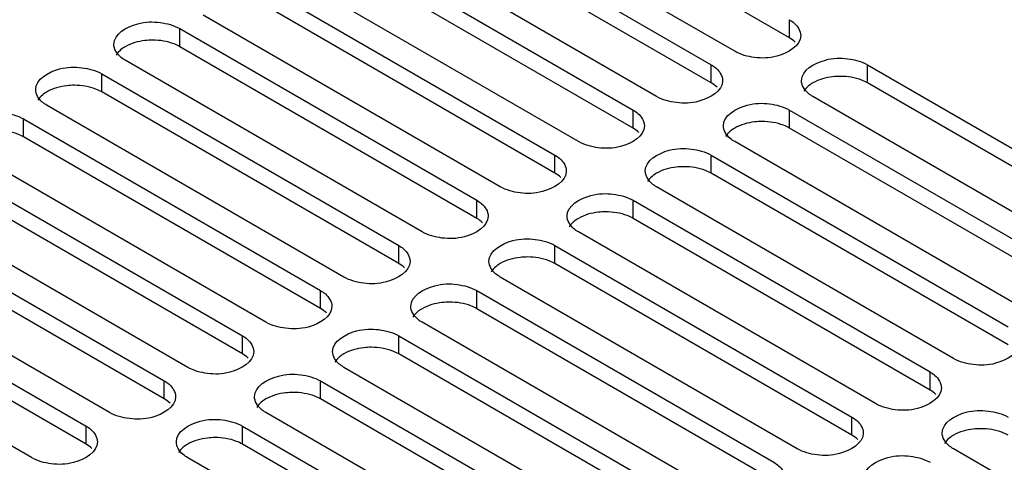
# Model space of a CAD drawing. Header units: millimetres. Extents: x 152 to 1180, y 480 to 1380.
# Tile 19 of 22: x 930 to 1020, y 1279 to 1319. Entities that reach past the tile are written whole.
import ezdxf

# ---------------------------------------------------------------- set-up
doc = ezdxf.new("R2010")
doc.units = ezdxf.units.MM
doc.header["$LTSCALE"] = 120.98314
doc.layers.get('0').update_dxf_attribs({"linetype": 'CONTINUOUS'})

msp = doc.modelspace()

# ---------------------------------------------------------------- linework, layer by layer
at = {"color": 7, "linetype": 'CONTINUOUS'}
for p, q in [((1000.14, 1317.654), (973.269, 1333.175)), ((995.19, 1316.429), (968.32, 1331.951)), ((966.199, 1330.726), (993.069, 1315.205)), ((993.068, 1313.572), (966.198, 1329.093)), ((988.119, 1312.347), (961.249, 1327.868)), ((959.128, 1326.644), (985.998, 1311.123)), ((985.997, 1309.49), (959.127, 1325.011)), ((981.048, 1308.265), (954.178, 1323.786)), ((952.057, 1322.562), (978.927, 1307.04)), ((978.926, 1305.408), (952.056, 1320.929)), ((973.977, 1304.183), (947.107, 1319.704)), ((1000.14, 1317.654), (1000.14, 1319.287)), ((944.985, 1316.847), (944.986, 1318.479)), ((944.986, 1318.479), (971.856, 1302.958)), ((971.855, 1301.325), (944.985, 1316.847)), ((966.906, 1300.101), (940.036, 1315.622)), ((993.068, 1313.572), (993.069, 1315.205)), ((1007.211, 1313.57), (1007.211, 1315.202)), ((1007.211, 1315.202), (1034.081, 1299.681)), ((937.914, 1312.764), (937.915, 1314.397)), ((937.915, 1314.397), (964.785, 1298.876)), ((1034.081, 1298.048), (1007.211, 1313.57)), ((964.784, 1297.243), (937.914, 1312.764)), ((959.835, 1296.019), (932.965, 1311.54)), ((1029.131, 1296.824), (1002.261, 1312.345)), ((985.997, 1309.49), (985.998, 1311.123)), ((1000.14, 1309.487), (1000.14, 1311.12)), ((1000.14, 1311.12), (1027.01, 1295.599)), ((930.843, 1308.682), (930.844, 1310.315)), ((930.844, 1310.315), (957.714, 1294.794)), ((1027.01, 1293.966), (1000.14, 1309.487)), ((957.713, 1293.161), (930.843, 1308.682)), ((1022.06, 1292.741), (995.19, 1308.263)), ((952.764, 1291.936), (925.894, 1307.458)), ((978.926, 1305.408), (978.927, 1307.04)), ((993.069, 1305.405), (993.069, 1307.038)), ((993.069, 1307.038), (1019.939, 1291.517)), ((923.772, 1306.233), (950.643, 1290.712)), ((1019.939, 1289.884), (993.069, 1305.405)), ((950.642, 1289.079), (923.772, 1304.6)), ((1014.989, 1288.659), (988.119, 1304.18)), ((945.693, 1287.854), (918.823, 1303.375)), ((971.855, 1301.325), (971.856, 1302.958)), ((985.997, 1301.323), (985.998, 1302.956)), ((985.998, 1302.956), (1012.868, 1287.435)), ((916.701, 1302.151), (943.572, 1286.63)), ((1012.868, 1285.802), (985.997, 1301.323)), ((943.571, 1284.997), (916.701, 1300.518)), ((1007.918, 1284.577), (981.048, 1300.098)), ((938.622, 1283.772), (911.752, 1299.293)), ((964.784, 1297.243), (964.785, 1298.876)), ((978.926, 1297.241), (978.927, 1298.874)), ((978.927, 1298.874), (1005.797, 1283.352)), ((909.63, 1298.069), (936.501, 1282.547)), ((1005.797, 1281.72), (978.926, 1297.241)), ((936.5, 1280.915), (909.63, 1296.436)), ((1000.847, 1280.495), (973.977, 1296.016)), ((931.551, 1279.69), (904.681, 1295.211)), ((957.713, 1293.161), (957.714, 1294.794)), ((971.855, 1293.159), (971.856, 1294.791)), ((971.856, 1294.791), (998.726, 1279.27)), ((998.726, 1277.637), (971.855, 1293.159)), ((993.776, 1276.413), (966.906, 1291.934)), ((950.642, 1289.079), (950.643, 1290.712)), ((964.784, 1289.077), (964.785, 1290.709)), ((964.785, 1290.709), (991.655, 1275.188)), ((991.655, 1273.555), (964.784, 1289.077)), ((986.705, 1272.331), (959.835, 1287.852)), ((1012.868, 1285.802), (1012.868, 1287.435)), ((943.571, 1284.997), (943.572, 1286.63)), ((957.713, 1284.994), (957.714, 1286.627)), ((957.714, 1286.627), (984.584, 1271.106)), ((984.584, 1269.473), (957.713, 1284.994)), ((979.634, 1268.248), (952.764, 1283.77)), ((1005.797, 1281.72), (1005.797, 1283.352)), ((936.5, 1280.915), (936.501, 1282.547)), ((950.642, 1280.912), (950.643, 1282.545)), ((950.643, 1282.545), (977.513, 1267.024)), ((977.512, 1265.391), (950.642, 1280.912)), ((1041.86, 1264.971), (1014.989, 1280.493)), ((972.563, 1264.166), (945.693, 1279.687))]:
    msp.add_line(p, q, dxfattribs=at)
for points, knots in [([(939.011, 1317.052), (939.011, 1318.003), (940.981, 1319.1), (943.123, 1319.127), (944.444, 1318.792), (944.986, 1318.479)], [0, 0, 0, 0, 0.422566, 0.722288, 1, 1, 1, 1]), ([(1000.14, 1319.287), (1000.293, 1319.198), (1000.786, 1318.867), (1001.165, 1318.281), (1001.165, 1317.857)], [0, 0, 0, 0, 0.294555, 1, 1, 1, 1]), ([(1001.165, 1317.857), (1001.165, 1316.906), (999.195, 1315.809), (997.053, 1315.782), (995.732, 1316.117), (995.19, 1316.429)], [0, 0, 0, 0, 0.42257, 0.722236, 1, 1, 1, 1]), ([(940.036, 1315.622), (939.883, 1315.71), (939.39, 1316.041), (939.011, 1316.628), (939.011, 1317.052)], [0, 0, 0, 0, 0.294562, 1, 1, 1, 1]), ([(942.51, 1317.439), (942.283, 1317.439), (941.432, 1317.391), (940.577, 1317.16), (940.035, 1316.847)], [0, 0, 0, 0, 0.267045, 1, 1, 1, 1]), ([(944.985, 1316.847), (944.816, 1316.944), (944.039, 1317.305), (943.169, 1317.439), (942.51, 1317.439)], [0, 0, 0, 0, 0.228799, 1, 1, 1, 1]), ([(993.069, 1315.205), (993.222, 1315.116), (993.715, 1314.785), (994.094, 1314.198), (994.094, 1313.775)], [0, 0, 0, 0, 0.294555, 1, 1, 1, 1]), ([(1001.236, 1313.775), (1001.236, 1314.726), (1003.206, 1315.823), (1005.348, 1315.849), (1006.669, 1315.515), (1007.211, 1315.202)], [0, 0, 0, 0, 0.422555, 0.722236, 1, 1, 1, 1]), ([(931.94, 1312.969), (931.94, 1313.921), (933.91, 1315.018), (936.052, 1315.044), (937.373, 1314.71), (937.915, 1314.397)], [0, 0, 0, 0, 0.42257, 0.722236, 1, 1, 1, 1]), ([(1004.736, 1314.162), (1004.508, 1314.162), (1003.658, 1314.114), (1002.802, 1313.883), (1002.261, 1313.57)], [0, 0, 0, 0, 0.267045, 1, 1, 1, 1]), ([(1007.211, 1313.57), (1007.041, 1313.667), (1006.264, 1314.028), (1005.394, 1314.162), (1004.736, 1314.162)], [0, 0, 0, 0, 0.228799, 1, 1, 1, 1]), ([(935.439, 1313.357), (935.211, 1313.357), (934.361, 1313.309), (933.506, 1313.078), (932.964, 1312.765)], [0, 0, 0, 0, 0.267045, 1, 1, 1, 1]), ([(937.914, 1312.764), (937.745, 1312.862), (936.968, 1313.223), (936.098, 1313.357), (935.439, 1313.357)], [0, 0, 0, 0, 0.228799, 1, 1, 1, 1]), ([(994.094, 1313.775), (994.094, 1312.823), (992.124, 1311.726), (989.982, 1311.7), (988.661, 1312.034), (988.119, 1312.347)], [0, 0, 0, 0, 0.42257, 0.722236, 1, 1, 1, 1]), ([(1002.261, 1312.345), (1002.108, 1312.433), (1001.616, 1312.764), (1001.236, 1313.351), (1001.236, 1313.775)], [0, 0, 0, 0, 0.294528, 1, 1, 1, 1]), ([(932.965, 1311.54), (932.812, 1311.628), (932.319, 1311.959), (931.94, 1312.546), (931.94, 1312.969)], [0, 0, 0, 0, 0.294555, 1, 1, 1, 1]), ([(994.165, 1309.692), (994.165, 1310.644), (996.135, 1311.741), (998.277, 1311.767), (999.598, 1311.433), (1000.14, 1311.12)], [0, 0, 0, 0, 0.42257, 0.722236, 1, 1, 1, 1]), ([(924.869, 1308.887), (924.869, 1309.839), (926.838, 1310.936), (928.981, 1310.962), (930.302, 1310.628), (930.844, 1310.315)], [0, 0, 0, 0, 0.422518, 0.722205, 1, 1, 1, 1]), ([(985.998, 1311.123), (986.151, 1311.034), (986.644, 1310.703), (987.023, 1310.116), (987.023, 1309.693)], [0, 0, 0, 0, 0.294544, 1, 1, 1, 1]), ([(997.665, 1310.08), (997.437, 1310.08), (996.586, 1310.032), (995.731, 1309.801), (995.19, 1309.488)], [0, 0, 0, 0, 0.267045, 1, 1, 1, 1]), ([(1000.14, 1309.487), (999.97, 1309.585), (999.193, 1309.945), (998.323, 1310.08), (997.665, 1310.08)], [0, 0, 0, 0, 0.228799, 1, 1, 1, 1]), ([(930.843, 1308.682), (930.674, 1308.78), (929.897, 1309.14), (929.027, 1309.275), (928.368, 1309.275)], [0, 0, 0, 0, 0.228799, 1, 1, 1, 1]), ([(987.023, 1309.693), (987.023, 1308.741), (985.053, 1307.644), (982.911, 1307.618), (981.59, 1307.952), (981.048, 1308.265)], [0, 0, 0, 0, 0.422518, 0.722205, 1, 1, 1, 1]), ([(995.19, 1308.263), (995.037, 1308.351), (994.545, 1308.682), (994.165, 1309.269), (994.165, 1309.692)], [0, 0, 0, 0, 0.294555, 1, 1, 1, 1]), ([(978.927, 1307.04), (979.08, 1306.952), (979.572, 1306.621), (979.952, 1306.034), (979.952, 1305.611)], [0, 0, 0, 0, 0.294555, 1, 1, 1, 1]), ([(987.094, 1305.61), (987.094, 1306.562), (989.064, 1307.659), (991.206, 1307.685), (992.527, 1307.351), (993.069, 1307.038)], [0, 0, 0, 0, 0.42257, 0.722236, 1, 1, 1, 1]), ([(979.952, 1305.611), (979.952, 1304.659), (977.982, 1303.562), (975.84, 1303.536), (974.519, 1303.87), (973.977, 1304.183)], [0, 0, 0, 0, 0.42257, 0.722236, 1, 1, 1, 1]), ([(988.119, 1304.18), (987.966, 1304.269), (987.474, 1304.6), (987.094, 1305.187), (987.094, 1305.61)], [0, 0, 0, 0, 0.294555, 1, 1, 1, 1]), ([(990.594, 1305.998), (990.366, 1305.998), (989.515, 1305.949), (988.66, 1305.719), (988.119, 1305.406)], [0, 0, 0, 0, 0.267045, 1, 1, 1, 1]), ([(993.069, 1305.405), (992.899, 1305.503), (992.122, 1305.863), (991.252, 1305.997), (990.594, 1305.998)], [0, 0, 0, 0, 0.228799, 1, 1, 1, 1]), ([(980.023, 1301.528), (980.023, 1302.48), (981.993, 1303.577), (984.135, 1303.603), (985.456, 1303.269), (985.998, 1302.956)], [0, 0, 0, 0, 0.422566, 0.722288, 1, 1, 1, 1]), ([(971.856, 1302.958), (972.009, 1302.87), (972.501, 1302.539), (972.881, 1301.952), (972.881, 1301.529)], [0, 0, 0, 0, 0.294555, 1, 1, 1, 1]), ([(983.523, 1301.915), (983.295, 1301.915), (982.444, 1301.867), (981.589, 1301.636), (981.048, 1301.324)], [0, 0, 0, 0, 0.267045, 1, 1, 1, 1]), ([(985.997, 1301.323), (985.828, 1301.421), (985.051, 1301.781), (984.181, 1301.915), (983.523, 1301.915)], [0, 0, 0, 0, 0.228799, 1, 1, 1, 1]), ([(972.881, 1301.529), (972.881, 1300.577), (970.911, 1299.48), (968.769, 1299.454), (967.448, 1299.788), (966.906, 1300.101)], [0, 0, 0, 0, 0.42257, 0.722236, 1, 1, 1, 1]), ([(981.048, 1300.098), (980.895, 1300.187), (980.403, 1300.518), (980.023, 1301.105), (980.023, 1301.528)], [0, 0, 0, 0, 0.294562, 1, 1, 1, 1]), ([(972.952, 1297.446), (972.952, 1298.397), (974.922, 1299.494), (977.064, 1299.521), (978.385, 1299.187), (978.927, 1298.874)], [0, 0, 0, 0, 0.42257, 0.722236, 1, 1, 1, 1]), ([(964.785, 1298.876), (964.938, 1298.788), (965.43, 1298.457), (965.81, 1297.87), (965.81, 1297.446)], [0, 0, 0, 0, 0.294544, 1, 1, 1, 1]), ([(965.81, 1297.446), (965.81, 1296.495), (963.84, 1295.398), (961.698, 1295.371), (960.377, 1295.706), (959.835, 1296.019)], [0, 0, 0, 0, 0.422518, 0.722205, 1, 1, 1, 1]), ([(973.977, 1296.016), (973.824, 1296.105), (973.332, 1296.436), (972.952, 1297.022), (972.952, 1297.446)], [0, 0, 0, 0, 0.294555, 1, 1, 1, 1]), ([(976.452, 1297.833), (976.224, 1297.833), (975.373, 1297.785), (974.518, 1297.554), (973.977, 1297.242)], [0, 0, 0, 0, 0.267045, 1, 1, 1, 1]), ([(978.926, 1297.241), (978.757, 1297.339), (977.98, 1297.699), (977.11, 1297.833), (976.452, 1297.833)], [0, 0, 0, 0, 0.228799, 1, 1, 1, 1]), ([(957.714, 1294.794), (957.867, 1294.705), (958.359, 1294.374), (958.739, 1293.788), (958.739, 1293.364)], [0, 0, 0, 0, 0.294555, 1, 1, 1, 1]), ([(965.881, 1293.364), (965.881, 1294.315), (967.851, 1295.412), (969.993, 1295.439), (971.314, 1295.104), (971.856, 1294.791)], [0, 0, 0, 0, 0.42257, 0.722236, 1, 1, 1, 1]), ([(969.381, 1293.751), (969.153, 1293.751), (968.302, 1293.703), (967.447, 1293.472), (966.906, 1293.16)], [0, 0, 0, 0, 0.267045, 1, 1, 1, 1]), ([(971.855, 1293.159), (971.686, 1293.256), (970.909, 1293.617), (970.039, 1293.751), (969.381, 1293.751)], [0, 0, 0, 0, 0.228799, 1, 1, 1, 1]), ([(958.739, 1293.364), (958.739, 1292.413), (956.769, 1291.316), (954.627, 1291.289), (953.306, 1291.623), (952.764, 1291.936)], [0, 0, 0, 0, 0.42257, 0.722236, 1, 1, 1, 1]), ([(966.906, 1291.934), (966.753, 1292.022), (966.261, 1292.353), (965.881, 1292.94), (965.881, 1293.364)], [0, 0, 0, 0, 0.294555, 1, 1, 1, 1]), ([(958.81, 1289.281), (958.81, 1290.233), (960.78, 1291.33), (962.922, 1291.356), (964.243, 1291.022), (964.785, 1290.709)], [0, 0, 0, 0, 0.42257, 0.722236, 1, 1, 1, 1]), ([(950.643, 1290.712), (950.796, 1290.623), (951.288, 1290.292), (951.668, 1289.705), (951.668, 1289.282)], [0, 0, 0, 0, 0.294562, 1, 1, 1, 1]), ([(951.668, 1289.282), (951.668, 1288.33), (949.698, 1287.233), (947.555, 1287.207), (946.234, 1287.541), (945.693, 1287.854)], [0, 0, 0, 0, 0.422566, 0.722288, 1, 1, 1, 1]), ([(959.835, 1287.852), (959.682, 1287.94), (959.189, 1288.271), (958.81, 1288.858), (958.81, 1289.281)], [0, 0, 0, 0, 0.294555, 1, 1, 1, 1]), ([(962.31, 1289.669), (962.082, 1289.669), (961.231, 1289.621), (960.376, 1289.39), (959.835, 1289.077)], [0, 0, 0, 0, 0.267045, 1, 1, 1, 1]), ([(964.784, 1289.077), (964.615, 1289.174), (963.838, 1289.535), (962.968, 1289.669), (962.31, 1289.669)], [0, 0, 0, 0, 0.228799, 1, 1, 1, 1]), ([(1020.964, 1290.087), (1020.964, 1289.135), (1018.994, 1288.039), (1016.852, 1288.012), (1015.531, 1288.346), (1014.989, 1288.659)], [0, 0, 0, 0, 0.42257, 0.722236, 1, 1, 1, 1]), ([(1012.868, 1287.435), (1013.021, 1287.346), (1013.514, 1287.015), (1013.893, 1286.428), (1013.893, 1286.005)], [0, 0, 0, 0, 0.294528, 1, 1, 1, 1]), ([(943.572, 1286.63), (943.725, 1286.541), (944.217, 1286.21), (944.597, 1285.623), (944.597, 1285.2)], [0, 0, 0, 0, 0.294562, 1, 1, 1, 1]), ([(951.739, 1285.199), (951.739, 1286.151), (953.709, 1287.248), (955.851, 1287.274), (957.172, 1286.94), (957.714, 1286.627)], [0, 0, 0, 0, 0.422555, 0.722236, 1, 1, 1, 1]), ([(1013.893, 1286.005), (1013.893, 1285.053), (1011.923, 1283.956), (1009.781, 1283.93), (1008.46, 1284.264), (1007.918, 1284.577)], [0, 0, 0, 0, 0.422555, 0.722236, 1, 1, 1, 1]), ([(944.597, 1285.2), (944.597, 1284.248), (942.627, 1283.151), (940.484, 1283.125), (939.163, 1283.459), (938.622, 1283.772)], [0, 0, 0, 0, 0.422566, 0.722288, 1, 1, 1, 1]), ([(952.764, 1283.77), (952.611, 1283.858), (952.118, 1284.189), (951.739, 1284.776), (951.739, 1285.199)], [0, 0, 0, 0, 0.294528, 1, 1, 1, 1]), ([(955.238, 1285.587), (955.011, 1285.587), (954.16, 1285.539), (953.305, 1285.308), (952.764, 1284.995)], [0, 0, 0, 0, 0.267045, 1, 1, 1, 1]), ([(957.713, 1284.994), (957.544, 1285.092), (956.767, 1285.452), (955.897, 1285.587), (955.238, 1285.587)], [0, 0, 0, 0, 0.228799, 1, 1, 1, 1]), ([(1013.964, 1281.922), (1013.964, 1282.874), (1015.934, 1283.971), (1018.077, 1283.997), (1019.398, 1283.663), (1019.939, 1283.35)], [0, 0, 0, 0, 0.42257, 0.722236, 1, 1, 1, 1]), ([(944.668, 1281.117), (944.668, 1282.069), (946.638, 1283.166), (948.78, 1283.192), (950.101, 1282.858), (950.643, 1282.545)], [0, 0, 0, 0, 0.42257, 0.722236, 1, 1, 1, 1]), ([(1005.797, 1283.352), (1005.95, 1283.264), (1006.443, 1282.933), (1006.822, 1282.346), (1006.822, 1281.923)], [0, 0, 0, 0, 0.294555, 1, 1, 1, 1]), ([(936.501, 1282.547), (936.654, 1282.459), (937.146, 1282.128), (937.526, 1281.541), (937.526, 1281.118)], [0, 0, 0, 0, 0.294544, 1, 1, 1, 1]), ([(1017.464, 1282.31), (1017.236, 1282.31), (1016.386, 1282.261), (1015.531, 1282.031), (1014.989, 1281.718)], [0, 0, 0, 0, 0.267045, 1, 1, 1, 1]), ([(1019.939, 1281.717), (1019.77, 1281.815), (1018.993, 1282.175), (1018.122, 1282.309), (1017.464, 1282.31)], [0, 0, 0, 0, 0.228799, 1, 1, 1, 1]), ([(948.167, 1281.505), (947.94, 1281.505), (947.089, 1281.456), (946.234, 1281.226), (945.693, 1280.913)], [0, 0, 0, 0, 0.267045, 1, 1, 1, 1]), ([(950.642, 1280.912), (950.473, 1281.01), (949.696, 1281.37), (948.826, 1281.504), (948.167, 1281.505)], [0, 0, 0, 0, 0.228799, 1, 1, 1, 1]), ([(1006.822, 1281.923), (1006.822, 1280.971), (1004.852, 1279.874), (1002.71, 1279.848), (1001.389, 1280.182), (1000.847, 1280.495)], [0, 0, 0, 0, 0.42257, 0.722236, 1, 1, 1, 1]), ([(1014.989, 1280.493), (1014.836, 1280.581), (1014.344, 1280.912), (1013.964, 1281.499), (1013.964, 1281.922)], [0, 0, 0, 0, 0.294555, 1, 1, 1, 1]), ([(937.526, 1281.118), (937.526, 1280.166), (935.556, 1279.069), (933.414, 1279.043), (932.093, 1279.377), (931.551, 1279.69)], [0, 0, 0, 0, 0.422518, 0.722205, 1, 1, 1, 1]), ([(945.693, 1279.687), (945.54, 1279.776), (945.047, 1280.107), (944.668, 1280.694), (944.668, 1281.117)], [0, 0, 0, 0, 0.294555, 1, 1, 1, 1]), ([(1006.893, 1277.84), (1006.893, 1278.792), (1008.863, 1279.889), (1011.006, 1279.915), (1012.326, 1279.581), (1012.868, 1279.268)], [0, 0, 0, 0, 0.422555, 0.722236, 1, 1, 1, 1]), ([(998.726, 1279.27), (998.879, 1279.182), (999.372, 1278.851), (999.751, 1278.264), (999.751, 1277.841)], [0, 0, 0, 0, 0.294528, 1, 1, 1, 1])]:
    msp.add_open_spline(points, degree=3, knots=knots, dxfattribs=at)
for points in [[(940.035, 1316.847), (939.891, 1316.764), (939.752, 1316.669), (939.624, 1316.561)], [(1000.665, 1317.264), (1000.508, 1317.416), (1000.328, 1317.545), (1000.14, 1317.654)], [(939.624, 1316.561), (939.464, 1316.426), (939.317, 1316.268), (939.208, 1316.089)], [(993.594, 1313.182), (993.437, 1313.333), (993.257, 1313.463), (993.068, 1313.572)], [(1001.85, 1313.284), (1001.689, 1313.149), (1001.543, 1312.991), (1001.434, 1312.812)], [(1002.261, 1313.57), (1002.116, 1313.487), (1001.978, 1313.392), (1001.85, 1313.284)], [(932.553, 1312.479), (932.393, 1312.344), (932.246, 1312.186), (932.137, 1312.007)], [(932.964, 1312.765), (932.82, 1312.682), (932.681, 1312.587), (932.553, 1312.479)], [(986.522, 1309.101), (986.365, 1309.252), (986.186, 1309.381), (985.997, 1309.49)], [(994.778, 1309.202), (994.618, 1309.067), (994.472, 1308.909), (994.363, 1308.729)], [(995.19, 1309.488), (995.045, 1309.405), (994.906, 1309.31), (994.778, 1309.202)], [(979.452, 1305.018), (979.295, 1305.169), (979.115, 1305.298), (978.926, 1305.408)], [(988.119, 1305.406), (987.974, 1305.322), (987.835, 1305.227), (987.707, 1305.12)], [(987.707, 1305.12), (987.547, 1304.985), (987.401, 1304.826), (987.292, 1304.647)], [(972.381, 1300.936), (972.224, 1301.087), (972.044, 1301.216), (971.855, 1301.325)], [(980.636, 1301.037), (980.476, 1300.902), (980.33, 1300.744), (980.221, 1300.565)], [(981.048, 1301.324), (980.903, 1301.24), (980.764, 1301.145), (980.636, 1301.037)], [(965.309, 1296.854), (965.152, 1297.005), (964.973, 1297.134), (964.784, 1297.243)], [(973.977, 1297.242), (973.832, 1297.158), (973.693, 1297.063), (973.565, 1296.955)], [(973.565, 1296.955), (973.405, 1296.82), (973.259, 1296.662), (973.15, 1296.483)], [(958.239, 1292.771), (958.082, 1292.922), (957.902, 1293.052), (957.713, 1293.161)], [(966.494, 1292.873), (966.334, 1292.738), (966.188, 1292.58), (966.079, 1292.401)], [(966.906, 1293.16), (966.761, 1293.076), (966.622, 1292.981), (966.494, 1292.873)], [(951.169, 1288.688), (951.012, 1288.84), (950.832, 1288.969), (950.642, 1289.079)], [(959.423, 1288.791), (959.263, 1288.656), (959.117, 1288.498), (959.008, 1288.319)], [(959.835, 1289.077), (959.69, 1288.994), (959.551, 1288.899), (959.423, 1288.791)], [(1013.393, 1285.412), (1013.236, 1285.563), (1013.056, 1285.693), (1012.868, 1285.802)], [(944.097, 1284.607), (943.94, 1284.758), (943.76, 1284.888), (943.571, 1284.997)], [(952.764, 1284.995), (952.619, 1284.912), (952.48, 1284.817), (952.353, 1284.709)], [(952.353, 1284.709), (952.192, 1284.574), (952.046, 1284.416), (951.937, 1284.236)], [(1006.322, 1281.33), (1006.165, 1281.481), (1005.985, 1281.611), (1005.797, 1281.72)], [(1014.578, 1281.432), (1014.417, 1281.297), (1014.271, 1281.138), (1014.162, 1280.959)], [(1014.989, 1281.718), (1014.844, 1281.635), (1014.705, 1281.539), (1014.578, 1281.432)], [(937.025, 1280.526), (936.868, 1280.677), (936.689, 1280.806), (936.5, 1280.915)], [(945.281, 1280.627), (945.121, 1280.491), (944.975, 1280.333), (944.866, 1280.154)], [(945.693, 1280.913), (945.548, 1280.829), (945.409, 1280.734), (945.281, 1280.627)]]:
    msp.add_open_spline(points, degree=3, dxfattribs=at)

doc.saveas('drawing.dxf')
